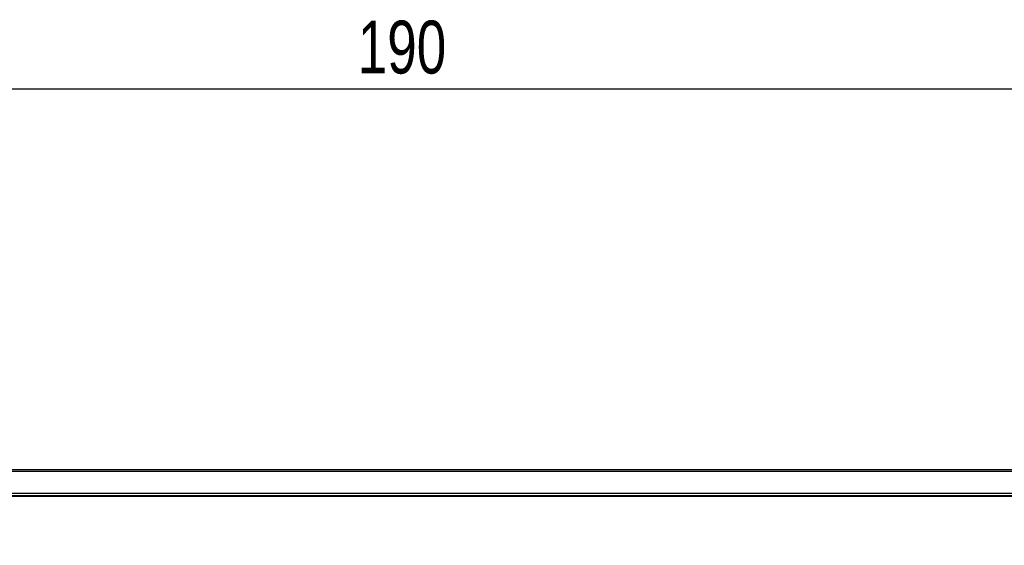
# Model space of a CAD drawing. Header units: millimetres. Extents: x -69 to 684, y -95 to 792.
# Tile 24 of 25: x 46 to 111, y 757 to 792. Entities that reach past the tile are written whole.
import ezdxf

# ---------------------------------------------------------------- set-up
doc = ezdxf.new("R2010")
doc.units = ezdxf.units.MM
doc.layers.add('DRAWINGS', color=7, linetype='Continuous')
doc.styles.add('SLDTEXTSTYLE0', font='TXT', dxfattribs={"width": 0.75})
doc.dimstyles.new('SLDDIMSTYLE0', dxfattribs={"dimtxt": 3.5, "dimasz": 3.302, "dimexe": 0, "dimexo": 0.0625, "dimgap": 0.875, "dimtad": 0, "dimtih": 1, "dimtoh": 1, "dimdec": 0, "dimrnd": 1e-09, "dimzin": 12, "dimdsep": 46, "dimtxsty": 'SLDTEXTSTYLE0', "dimsah": 1, "dimcen": 0.09, "dimadec": 0, "dimazin": 3, "dimtfac": 1, "dimtdec": 0, "dimtofl": 0, "dimtmove": 0, "dimatfit": 3, "dimfxl": 1, "dimfrac": 2, "dimtolj": 1, "dimtzin": 12, "dimarcsym": 0})

# ---------------------------------------------------------------- blocks, each defined once
blk = doc.blocks.new('_D_2')
at = {"layer": 'DRAWINGS'}
for p, q in [((-21.788, 758.397), (-21.788, 788.618)), ((167.968, 758.397), (167.968, 788.618)), ((-21.788, 787.618), (167.968, 787.618))]:
    blk.add_line(p, q, dxfattribs=at)
for points in [[(-21.788, 787.618), (-18.486, 787.11), (-18.486, 788.126)], [(167.968, 787.618), (164.666, 788.126), (164.666, 787.11)]]:
    blk.add_solid(points, dxfattribs=at)
at = {"layer": 'DRAWINGS', "insert": (67.962, 792.13), "char_height": 3.5, "attachment_point": 1, "style": 'SLDTEXTSTYLE0'}
blk.add_mtext('190', dxfattribs=at)

msp = doc.modelspace()

# ---------------------------------------------------------------- linework, layer by layer
at = {"color": 7, "linetype": 'Continuous', "lineweight": 25}
for p, q in [((163.056, 762.396), (-16.876, 762.396)), ((-16.876, 762.309), (163.056, 762.309)), ((-16.81, 760.641), (162.99, 760.641))]:
    msp.add_line(p, q, dxfattribs=at)
at = {"color": 144, "linetype": 'Continuous', "lineweight": 18}
for p, q in [((-16.911, 760.854), (163.091, 760.854)), ((163.091, 760.831), (-16.911, 760.831)), ((163.056, 760.685), (-16.876, 760.685))]:
    msp.add_line(p, q, dxfattribs=at)

# ---------------------------------------------------------------- dimensions: what is measured, and where the dimension line sits
at = {"layer": 'DRAWINGS'}
dim = msp.add_linear_dim(base=(167.968, 790.396), p1=(-21.788, 757.397), p2=(167.968, 757.397), dimstyle='SLDDIMSTYLE0', dxfattribs=at)
dim.commit()
dim.dimension.update_dxf_attribs({"geometry": '_D_2', "text_midpoint": (71.841, 790.396), "dimtype": 160})

doc.saveas('drawing.dxf')
